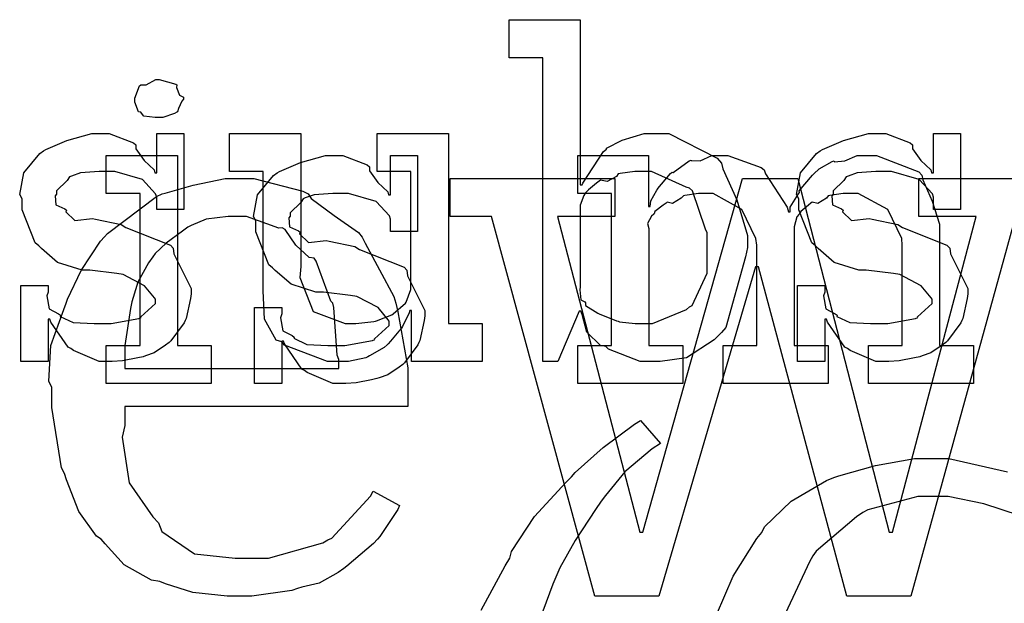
# Model space of a CAD drawing. Extents: x 0 to 8.5, y 0 to 11.
# Tile 245 of 256: x 5.899 to 6.259, y 5.944 to 6.157. Entities that reach past the tile are written whole.
import ezdxf

# ---------------------------------------------------------------- set-up
doc = ezdxf.new("R2010")
doc.units = 0
doc.layers.get('0').update_dxf_attribs({"linetype": 'CONTINUOUS'})

msp = doc.modelspace()

# ---------------------------------------------------------------- linework, layer by layer
at = {"color": 0}
for points in [[(6.13004, 6.03228), (6.12587, 6.03228), (6.11436, 6.03683), (6.11333, 6.03771), (6.11139, 6.03814), (6.10639, 6.04303), (6.10465, 6.04949), (6.10422, 6.05072), (6.10357, 6.05072), (6.09576, 6.03228), (6.09033, 6.03228), (6.09033, 6.14339), (6.07796, 6.14339), (6.07796, 6.15728), (6.104, 6.15728), (6.104, 6.09694), (6.10465, 6.09694), (6.10487, 6.0975), (6.11253, 6.1091), (6.11356, 6.10997), (6.11361, 6.11025), (6.11931, 6.11317), (6.12733, 6.11561), (6.13004, 6.11561), (6.13644, 6.11561), (6.15403, 6.10661), (6.15565, 6.10476), (6.15619, 6.10275), (6.16124, 6.09136), (6.16521, 6.07835), (6.16521, 6.07394), (6.1645, 6.07058), (6.15722, 6.04476), (6.15565, 6.04292), (6.153, 6.04025), (6.1429, 6.03364), (6.13325, 6.03228), (6.13004, 6.03228)], [(5.94987, 6.12147), (5.94846, 6.12147), (5.94428, 6.12196), (5.94347, 6.12315), (5.94314, 6.12343), (5.94239, 6.12358), (5.94097, 6.12706), (5.94097, 6.12819), (5.94097, 6.12864), (5.94097, 6.12864), (5.94276, 6.13308), (5.94314, 6.1334), (5.94314, 6.1334), (5.9451, 6.1334), (5.94868, 6.13536), (5.94987, 6.13536), (5.94987, 6.13536), (5.956, 6.13374), (5.95638, 6.1334), (5.95628, 6.13254), (5.95736, 6.12972), (5.95876, 6.1289), (5.95876, 6.12864), (5.95876, 6.12819), (5.95822, 6.12744), (5.95703, 6.12478), (5.9566, 6.12364), (5.95638, 6.12343), (5.95546, 6.12294), (5.95122, 6.12147), (5.94987, 6.12147)], [(5.93143, 6.03228), (5.92796, 6.03228), (5.91851, 6.03629), (5.91754, 6.03706), (5.91656, 6.03749), (5.91026, 6.04671), (5.90994, 6.04769), (5.90929, 6.04769), (5.90929, 6.03228), (5.89931, 6.03228), (5.89931, 6.06006), (5.90929, 6.06006), (5.90929, 6.05767), (5.90886, 6.05632), (5.90961, 6.05154), (5.91308, 6.04975), (5.91385, 6.04921), (5.91374, 6.04878), (5.91846, 6.04656), (5.92606, 6.04617), (5.9286, 6.04617), (5.93229, 6.04617), (5.94249, 6.04801), (5.94336, 6.04833), (5.94319, 6.04856), (5.94857, 6.05344), (5.94857, 6.05507), (5.94824, 6.05556), (5.94456, 6.06), (5.93679, 6.06407), (5.93446, 6.0644), (5.92449, 6.06569), (5.92176, 6.06569), (5.91265, 6.06853), (5.90685, 6.07357), (5.90582, 6.0746), (5.90457, 6.07563), (5.89974, 6.08772), (5.89974, 6.09174), (5.89887, 6.09332), (5.90039, 6.10129), (5.90625, 6.10829), (5.90756, 6.10932), (5.90847, 6.10975), (5.91607, 6.11312), (5.92529, 6.11561), (5.92839, 6.11561), (5.93164, 6.11561), (5.94054, 6.11219), (5.9414, 6.11149), (5.9414, 6.11008), (5.94439, 6.10579), (5.94803, 6.10238), (5.94835, 6.10129), (5.949, 6.10129), (5.949, 6.11561), (5.95899, 6.11561), (5.95899, 6.08783), (5.949, 6.08783), (5.949, 6.09239), (5.94862, 6.09358), (5.94379, 6.09885), (5.93371, 6.10172), (5.93033, 6.10172), (5.928, 6.10172), (5.92111, 6.10124), (5.91786, 6.1001), (5.9171, 6.09978), (5.91629, 6.09847), (5.91233, 6.09472), (5.91233, 6.09347), (5.91183, 6.09283), (5.91206, 6.08957), (5.91536, 6.08806), (5.91601, 6.08762), (5.91581, 6.08697), (5.919, 6.08388), (5.92551, 6.08453), (5.92665, 6.08436), (5.93599, 6.08242), (5.93767, 6.08128), (5.954, 6.07476), (5.95508, 6.07374), (5.95529, 6.07161), (5.95865, 6.06483), (5.96158, 6.05897), (5.96158, 6.05701), (5.96132, 6.05528), (5.95975, 6.04801), (5.95942, 6.04725), (5.95904, 6.04644), (5.95421, 6.03982), (5.95356, 6.03922), (5.95226, 6.03819), (5.94808, 6.03543), (5.94493, 6.03435), (5.94401, 6.03401), (5.94211, 6.03364), (5.93647, 6.0325), (5.93267, 6.03228), (5.93143, 6.03228)], [(6.01708, 6.03228), (6.0115, 6.03228), (5.99582, 6.03825), (5.99474, 6.03944), (5.99274, 6.0401), (5.98839, 6.04775), (5.98801, 6.05817), (5.98801, 6.06158), (5.98801, 6.10172), (5.97564, 6.10172), (5.97564, 6.11561), (6.00168, 6.11561), (6.00168, 6.067), (6.00142, 6.06299), (6.00629, 6.05051), (6.01796, 6.04617), (6.02186, 6.04617), (6.02186, 6.04617), (6.02843, 6.04693), (6.02903, 6.04704), (6.0294, 6.04715), (6.03504, 6.04937), (6.03554, 6.04964), (6.03554, 6.04964), (6.03999, 6.05354), (6.04031, 6.05399), (6.04031, 6.05399), (6.04204, 6.05854), (6.04204, 6.06006), (6.04204, 6.10172), (6.02968, 6.10172), (6.02968, 6.11561), (6.05572, 6.11561), (6.05572, 6.04617), (6.06808, 6.04617), (6.06808, 6.03228), (6.04226, 6.03228), (6.04226, 6.05094), (6.04161, 6.05094), (6.04135, 6.05007), (6.0389, 6.04503), (6.03857, 6.04443), (6.03754, 6.04335), (6.03461, 6.03976), (6.03369, 6.03868), (6.03336, 6.03836), (6.03222, 6.03743), (6.02686, 6.03435), (6.02621, 6.03401), (6.0255, 6.03358), (6.01915, 6.03228), (6.01708, 6.03228)], [(6.2156, 6.03228), (6.21213, 6.03228), (6.20269, 6.03629), (6.20171, 6.03706), (6.20074, 6.03749), (6.19444, 6.04671), (6.19412, 6.04769), (6.19347, 6.04769), (6.19347, 6.03228), (6.18349, 6.03228), (6.18349, 6.06006), (6.19347, 6.06006), (6.19347, 6.05767), (6.19303, 6.05632), (6.19379, 6.05154), (6.19726, 6.04975), (6.19803, 6.04921), (6.19792, 6.04878), (6.20264, 6.04656), (6.21024, 6.04617), (6.21278, 6.04617), (6.21647, 6.04617), (6.22667, 6.04801), (6.22754, 6.04833), (6.22738, 6.04856), (6.23275, 6.05344), (6.23275, 6.05507), (6.23242, 6.05556), (6.22874, 6.06), (6.22097, 6.06407), (6.21864, 6.0644), (6.20865, 6.06569), (6.20594, 6.06569), (6.19683, 6.06853), (6.19103, 6.07357), (6.19, 6.0746), (6.18875, 6.07563), (6.18392, 6.08772), (6.18392, 6.09174), (6.18306, 6.09332), (6.18457, 6.10129), (6.19043, 6.10829), (6.19174, 6.10932), (6.19265, 6.10975), (6.20025, 6.11312), (6.20947, 6.11561), (6.21257, 6.11561), (6.21582, 6.11561), (6.22472, 6.11219), (6.22558, 6.11149), (6.22558, 6.11008), (6.22857, 6.10579), (6.23221, 6.10238), (6.23253, 6.10129), (6.23318, 6.10129), (6.23318, 6.11561), (6.24317, 6.11561), (6.24317, 6.08783), (6.23318, 6.08783), (6.23318, 6.09239), (6.23281, 6.09358), (6.22797, 6.09885), (6.21789, 6.10172), (6.21451, 6.10172), (6.21218, 6.10172), (6.20529, 6.10124), (6.20204, 6.1001), (6.20128, 6.09978), (6.20047, 6.09847), (6.1965, 6.09472), (6.1965, 6.09347), (6.19601, 6.09283), (6.19624, 6.08957), (6.19954, 6.08806), (6.20019, 6.08762), (6.19997, 6.08697), (6.20318, 6.08388), (6.20969, 6.08453), (6.21083, 6.08436), (6.22017, 6.08242), (6.22185, 6.08128), (6.23817, 6.07476), (6.23926, 6.07374), (6.23947, 6.07161), (6.24283, 6.06483), (6.24576, 6.05897), (6.24576, 6.05701), (6.2455, 6.05528), (6.24393, 6.04801), (6.2436, 6.04725), (6.24322, 6.04644), (6.23839, 6.03982), (6.23774, 6.03922), (6.23643, 6.03819), (6.23226, 6.03543), (6.22911, 6.03435), (6.22819, 6.03401), (6.22629, 6.03364), (6.22065, 6.0325), (6.21685, 6.03228), (6.2156, 6.03228)], [(5.93056, 6.03814), (5.94293, 6.03814), (5.94293, 6.09369), (5.93056, 6.09369), (5.93056, 6.10758), (5.9566, 6.10758), (5.9566, 6.03814), (5.96897, 6.03814), (5.96897, 6.02425), (5.93056, 6.02425), (5.93056, 6.03814)], [(6.01693, 6.02425), (6.01346, 6.02425), (6.00401, 6.02826), (6.00304, 6.02903), (6.00206, 6.02946), (5.99576, 6.03868), (5.99544, 6.03965), (5.99479, 6.03965), (5.99479, 6.02425), (5.98481, 6.02425), (5.98481, 6.05203), (5.99479, 6.05203), (5.99479, 6.04964), (5.99436, 6.04829), (5.99511, 6.04351), (5.99858, 6.04172), (5.99935, 6.04118), (5.99924, 6.04075), (6.00396, 6.03851), (6.01156, 6.03814), (6.01411, 6.03814), (6.01779, 6.03814), (6.028, 6.03999), (6.02886, 6.04031), (6.02869, 6.04053), (6.03407, 6.04542), (6.03407, 6.04704), (6.03375, 6.04753), (6.03006, 6.05197), (6.02229, 6.05604), (6.01997, 6.05637), (6.00999, 6.05767), (6.00726, 6.05767), (5.99815, 6.06049), (5.99235, 6.06554), (5.99132, 6.06657), (5.99007, 6.0676), (5.98525, 6.07969), (5.98525, 6.08371), (5.98438, 6.08529), (5.98589, 6.09326), (5.99175, 6.10026), (5.99306, 6.10129), (5.99397, 6.10172), (6.00157, 6.10508), (6.01079, 6.10758), (6.01389, 6.10758), (6.01714, 6.10758), (6.02604, 6.10417), (6.02692, 6.10346), (6.02692, 6.10206), (6.02989, 6.09776), (6.03353, 6.09435), (6.03386, 6.09326), (6.0345, 6.09326), (6.0345, 6.10758), (6.04449, 6.10758), (6.04449, 6.07981), (6.0345, 6.07981), (6.0345, 6.08436), (6.03413, 6.08556), (6.02929, 6.09082), (6.01921, 6.09369), (6.01585, 6.09369), (6.01351, 6.09369), (6.00662, 6.09321), (6.00336, 6.09207), (6.00261, 6.09174), (6.00179, 6.09044), (5.99783, 6.08669), (5.99783, 6.08544), (5.99735, 6.08479), (5.99756, 6.08154), (6.00087, 6.08003), (6.00151, 6.07958), (6.00131, 6.07894), (6.0045, 6.07585), (6.01101, 6.0765), (6.01215, 6.07633), (6.02149, 6.07438), (6.02317, 6.07324), (6.0395, 6.06674), (6.04058, 6.06569), (6.04081, 6.06358), (6.04417, 6.05681), (6.0471, 6.05094), (6.0471, 6.04899), (6.04682, 6.04725), (6.04525, 6.03999), (6.04492, 6.03922), (6.04454, 6.03842), (6.03971, 6.03179), (6.03907, 6.03119), (6.03776, 6.03017), (6.03358, 6.0274), (6.03043, 6.02632), (6.02951, 6.02599), (6.02761, 6.02561), (6.02197, 6.02447), (6.01818, 6.02425), (6.01693, 6.02425)], [(6.10308, 6.03814), (6.11546, 6.03814), (6.11546, 6.09369), (6.10308, 6.09369), (6.10308, 6.10758), (6.1289, 6.10758), (6.1289, 6.08892), (6.12956, 6.08892), (6.12956, 6.08892), (6.12983, 6.09104), (6.13206, 6.09489), (6.13238, 6.09543), (6.13232, 6.09549), (6.13704, 6.10107), (6.13758, 6.10151), (6.13797, 6.10135), (6.14388, 6.10563), (6.14453, 6.10585), (6.14453, 6.10579), (6.14785, 6.10563), (6.15218, 6.10758), (6.15365, 6.10758), (6.15804, 6.10758), (6.17014, 6.10325), (6.17122, 6.10238), (6.17171, 6.10086), (6.17969, 6.08871), (6.18012, 6.08697), (6.18078, 6.08697), (6.18078, 6.08876), (6.18386, 6.09358), (6.18425, 6.09413), (6.18408, 6.09472), (6.18892, 6.10037), (6.18946, 6.10086), (6.18946, 6.10086), (6.19146, 6.10271), (6.19613, 6.10536), (6.19683, 6.10563), (6.197, 6.10525), (6.20085, 6.10563), (6.20529, 6.10758), (6.20682, 6.10758), (6.21235, 6.10758), (6.22786, 6.10161), (6.22894, 6.10042), (6.22928, 6.09874), (6.23269, 6.09093), (6.23546, 6.08247), (6.23546, 6.07958), (6.23546, 6.03814), (6.24783, 6.03814), (6.24783, 6.02425), (6.20942, 6.02425), (6.20942, 6.03814), (6.22179, 6.03814), (6.22179, 6.07482), (6.22163, 6.07726), (6.21658, 6.08789), (6.20568, 6.09369), (6.20204, 6.09369), (6.20019, 6.09369), (6.19526, 6.09299), (6.19467, 6.09283), (6.19407, 6.09196), (6.19097, 6.09011), (6.18881, 6.0905), (6.18837, 6.09022), (6.18744, 6.08946), (6.18468, 6.08713), (6.18419, 6.08637), (6.18403, 6.0861), (6.18321, 6.08518), (6.18229, 6.08149), (6.18229, 6.08024), (6.18229, 6.03814), (6.19467, 6.03814), (6.19467, 6.02425), (6.15625, 6.02425), (6.15625, 6.03814), (6.16862, 6.03814), (6.16862, 6.07482), (6.16824, 6.07726), (6.16314, 6.08789), (6.15256, 6.09369), (6.14908, 6.09369), (6.14725, 6.09369), (6.14225, 6.09299), (6.14171, 6.09283), (6.14094, 6.09196), (6.13769, 6.09011), (6.13579, 6.0905), (6.13542, 6.09022), (6.13433, 6.08946), (6.13124, 6.08713), (6.13097, 6.08632), (6.13086, 6.0861), (6.1301, 6.08544), (6.12853, 6.08268), (6.12913, 6.08089), (6.12913, 6.08024), (6.12913, 6.03814), (6.1415, 6.03814), (6.1415, 6.02425), (6.10308, 6.02425), (6.10308, 6.03814)], [(6.12592, 6.04617), (6.13043, 6.04617), (6.14285, 6.05126), (6.14393, 6.05225), (6.14497, 6.05279), (6.15044, 6.06461), (6.15044, 6.06853), (6.15044, 6.07937), (6.14985, 6.08062), (6.14501, 6.09467), (6.14393, 6.09565), (6.14279, 6.09603), (6.1301, 6.10172), (6.12592, 6.10172), (6.12392, 6.10172), (6.11854, 6.10101), (6.11789, 6.10086), (6.11724, 6.09993), (6.11388, 6.09814), (6.11143, 6.09858), (6.11094, 6.09825), (6.10997, 6.09744), (6.10699, 6.095), (6.10618, 6.09424), (6.10596, 6.09392), (6.10525, 6.09304), (6.104, 6.08946), (6.104, 6.08826), (6.104, 6.05963), (6.10385, 6.05849), (6.10417, 6.05485), (6.10563, 6.05414), (6.10596, 6.05376), (6.1059, 6.05279), (6.1104, 6.04997), (6.11094, 6.04964), (6.11094, 6.04964), (6.11724, 6.04719), (6.11789, 6.04704), (6.11838, 6.04682), (6.12403, 6.04617), (6.12592, 6.04617)], [(5.979, 5.9464), (5.97478, 5.9464), (5.96224, 5.94775), (5.95226, 5.95096), (5.95014, 5.95182), (5.9471, 5.95231), (5.93707, 5.95785), (5.93012, 5.9656), (5.92865, 5.96724), (5.92692, 5.96832), (5.92051, 5.97738), (5.91596, 5.98899), (5.91521, 5.99132), (5.91411, 5.99343), (5.91064, 6.01546), (5.91064, 6.02279), (5.90956, 6.02507), (5.91032, 6.03808), (5.91499, 6.05132), (5.91585, 6.0536), (5.91635, 6.05512), (5.92139, 6.06549), (5.92844, 6.07622), (5.92996, 6.0779), (5.93104, 6.0791), (5.94894, 6.09267), (5.95101, 6.09353), (5.95204, 6.09381), (5.96229, 6.09674), (5.97401, 6.09918), (5.97792, 6.09918), (5.98454, 6.09918), (6.00244, 6.09451), (6.00439, 6.09353), (6.00553, 6.0919), (6.01394, 6.08572), (6.02279, 6.07943), (6.02414, 6.07769), (6.02533, 6.07553), (6.03575, 6.05599), (6.03651, 6.0536), (6.03722, 6.05046), (6.04085, 6.02989), (6.04085, 6.023), (6.04085, 6.01585), (5.93733, 6.01585), (5.93733, 6.0089), (5.93631, 6.00456), (5.93892, 5.98785), (5.94764, 5.97547), (5.94971, 5.97331), (5.9509, 5.97006), (5.96278, 5.96192), (5.97771, 5.96029), (5.98269, 5.96029), (5.9899, 5.96029), (6.00976, 5.96593), (6.01156, 5.96701), (6.01307, 5.96761), (6.02724, 5.98301), (6.02826, 5.98481), (6.03782, 5.9796), (6.03722, 5.97814), (6.03065, 5.96826), (6.02979, 5.96724), (6.02832, 5.96565), (6.01861, 5.95736), (6.01742, 5.9566), (6.01546, 5.95503), (6.00846, 5.95122), (6.00211, 5.94971), (6.00049, 5.94922), (5.99843, 5.94851), (5.98383, 5.9464), (5.979, 5.9464)], [(5.93733, 6.02974), (6.01568, 6.02974), (6.01568, 6.03299), (6.01508, 6.03456), (6.01383, 6.05203), (6.01351, 6.0536), (6.01275, 6.05436), (6.00732, 6.06896), (6.00657, 6.0701), (6.00483, 6.07026), (5.99989, 6.07487), (5.99604, 6.08051), (5.99485, 6.08117), (5.99365, 6.08106), (5.98182, 6.08529), (5.97792, 6.08529), (5.97521, 6.08529), (5.96712, 6.08431), (5.96158, 6.08203), (5.96035, 6.08138), (5.95844, 6.07997), (5.95242, 6.07557), (5.9484, 6.07172), (5.94754, 6.07053), (5.94601, 6.06836), (5.94211, 6.06131), (5.94038, 6.05567), (5.93994, 6.05404), (5.93946, 6.05165), (5.93733, 6.03814), (5.93733, 6.03364), (5.93733, 6.02974)]]:
    msp.add_lwpolyline(points, close=True, dxfattribs=at)
for points in [[(6.26318, 6.08529), (6.22499, 5.9464), (6.20156, 5.9464), (6.16922, 6.06685), (6.16813, 6.06685), (6.13276, 5.9464), (6.10932, 5.9464), (6.07156, 6.08529), (6.07156, 6.08529), (6.05637, 6.08529), (6.05637, 6.09918), (6.11669, 6.09918), (6.11669, 6.08529), (6.09565, 6.08529), (6.12582, 5.96983), (6.1269, 5.96983), (6.16336, 6.09918), (6.18354, 6.09918), (6.21696, 5.96983), (6.21826, 5.96983), (6.24886, 6.08529), (6.22781, 6.08529), (6.22781, 6.09918), (6.27838, 6.09918)], [(6.06771, 5.94135), (6.07656, 5.95751), (6.07824, 5.96035), (6.07878, 5.96272), (6.08724, 5.97558), (6.09874, 5.98796), (6.10081, 5.99007), (6.10215, 5.99164), (6.11231, 6.00076), (6.12386, 6.00939), (6.12597, 6.01069), (6.13336, 6.00222), (6.13026, 6.00032), (6.12028, 5.99197), (6.11328, 5.98324), (6.11165, 5.98118), (6.1096, 5.97814), (6.10211, 5.96685), (6.09646, 5.95676), (6.09538, 5.95426), (6.09397, 5.95079), (6.08903, 5.93761)], [(6.15381, 5.93956), (6.15989, 5.95372), (6.16862, 5.9675), (6.17046, 5.96967), (6.17144, 5.97185), (6.18115, 5.98122), (6.19412, 5.98872), (6.19672, 5.98986), (6.19862, 5.99046), (6.21203, 5.99419), (6.22624, 5.99681), (6.23101, 5.99681), (6.23888, 5.99681), (6.26036, 5.99192)], [(6.26471, 5.97592), (6.25163, 5.98019), (6.23861, 5.98292), (6.23426, 5.98292), (6.22754, 5.98292), (6.20921, 5.97803), (6.20736, 5.97706), (6.20508, 5.97542), (6.19032, 5.96289), (6.18913, 5.96121), (6.18782, 5.95904), (6.17904, 5.94021)]]:
    msp.add_lwpolyline(points, dxfattribs=at)

doc.saveas('drawing.dxf')
